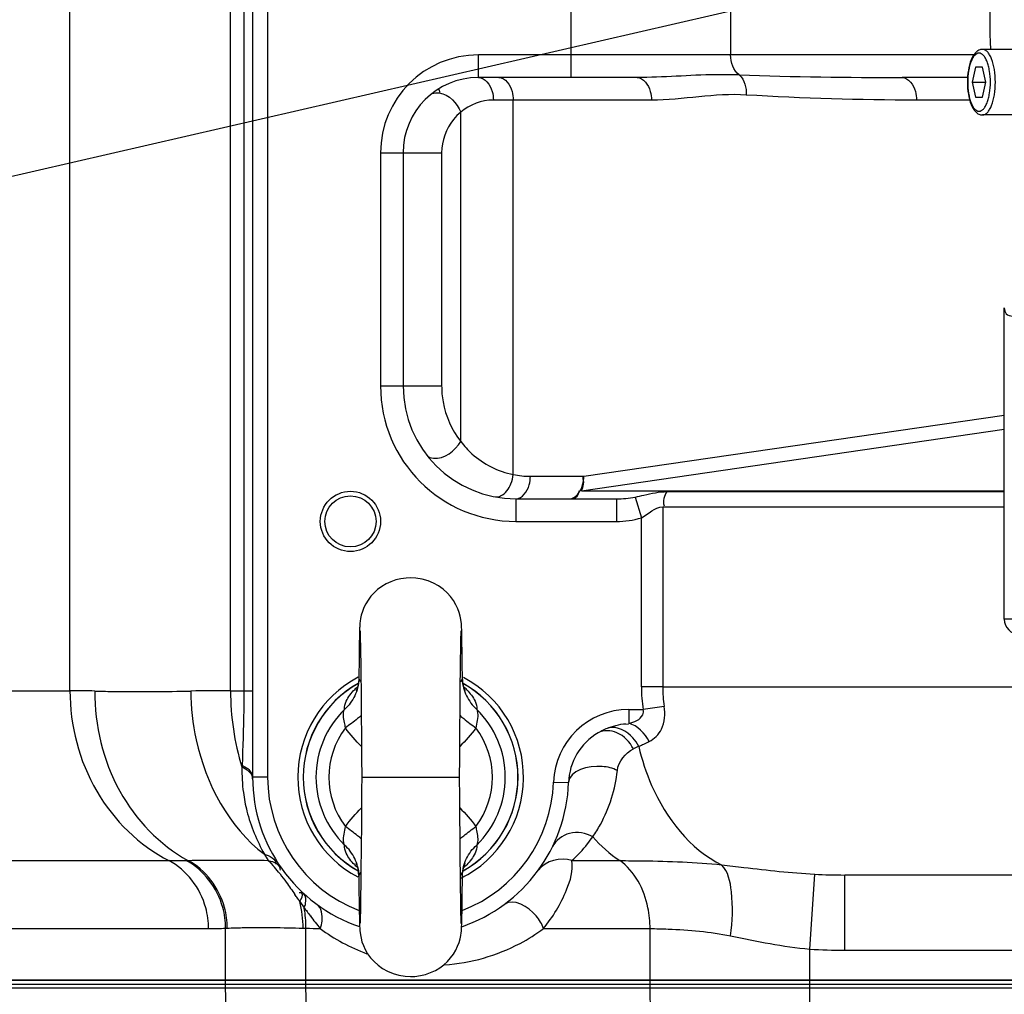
# Model space of a CAD drawing. Header units: millimetres. Extents: x 0 to 12486, y 0 to 8400.
# Tile 44 of 111: x 6289 to 6420, y 1844 to 1973. Entities that reach past the tile are written whole.
import ezdxf

# ---------------------------------------------------------------- set-up
doc = ezdxf.new("R2010")
doc.units = ezdxf.units.MM
doc.header["$LTSCALE"] = 653.4
doc.layers.get('0').update_dxf_attribs({"linetype": 'CONTINUOUS'})
for name, color, linetype in [('03__ASM_ALL_CURVES', 7, 'CONTINUOUS'), ('304102000091DXF_CONTINUOUS_LINE', 7, 'CONTINUOUS'), ('304102000127DXF_CONTINUOUS_LINE', 7, 'CONTINUOUS'), ('304103000034DXF_CONTINUOUS_LINE', 7, 'CONTINUOUS'), ('304104000311DXF_CONTINUOUS_LINE', 7, 'CONTINUOUS'), ('304105000340DXF_CONTINUOUS_LINE', 7, 'CONTINUOUS'), ('304106000060DXF_CONTINUOUS_LINE', 7, 'CONTINUOUS'), ('501023000062DXF_CONTINUOUS_LINE', 7, 'CONTINUOUS'), ('501038000001DXF_CONTINUOUS_LINE', 7, 'CONTINUOUS'), ('DRW0004_DXF_DIMENSION', 7, 'CONTINUOUS')]:
    doc.layers.add(name, color=color, linetype=linetype)
doc.styles.get("Standard").update_dxf_attribs({"font": 'txt', "width": 0.7})
doc.dimstyles.new('DIMSTYLE_1', dxfattribs={"dimtxt": 100, "dimasz": 60, "dimexe": 1.5, "dimexo": 0, "dimgap": 2.5, "dimtad": 0, "dimtih": 1, "dimtoh": 1, "dimdec": 1, "dimdsep": 46, "dimtxsty": 'Standard', "dimblk": '_FILLED', "dimblk1": '_FILLED', "dimblk2": '_FILLED', "dimcen": 0.09, "dimclrt": 5, "dimazin": 2, "dimtp": 0.5, "dimtm": 0.5, "dimtfac": 1, "dimtdec": 65535, "dimtofl": 0, "dimtmove": 0, "dimatfit": 3, "dimldrblk": '_FILLED', "dimfxl": 0, "dimtolj": 1, "dimarcsym": 0})

# ---------------------------------------------------------------- blocks, each defined once
blk = doc.blocks.new('*D1')
at = {"layer": 'DRW0004_DXF_DIMENSION', "color": 2, "linetype": 'Continuous'}
for start, end in [(285.87612, 360), (193, 267.29739)]:
    blk.add_arc((6436.31, 1986.42), 862.67, start, end, dxfattribs=at)
for points in [[(7303.89, 1926.21), (7298.98, 1986.42), (7289.9, 1926.7)], [(5618.03, 1736.22), (5595.75, 1792.36), (5604.51, 1732.6)]]:
    blk.add_solid(points, dxfattribs=at)
at = {"layer": 'DRW0004_DXF_DIMENSION', "color": 5, "linetype": 'Continuous', "insert": (6533.97, 1179.3), "char_height": 100, "width": 276.6667, "attachment_point": 2, "line_spacing_factor": 0.9}
blk.add_mtext('167\\fgdt;{\\fgdt;~}', dxfattribs=at)
blk = doc.blocks.new('_FILLED')
at = {"color": 0, "linetype": 'ByBlock'}
blk.add_solid([(0, 0), (-1, 0.1167), (-1, -0.1167)], dxfattribs=at)

msp = doc.modelspace()

# ---------------------------------------------------------------- linework, layer by layer
at = {"color": 2, "linetype": 'Continuous'}
msp.add_line((6436.31, 1986.422), (4631.407, 1569.727), dxfattribs=at)
for radius in [489.216, 316]:
    msp.add_circle((6436.31, 1986.422), radius, dxfattribs=at)
at = {"layer": '03__ASM_ALL_CURVES', "color": 4, "linetype": 'Continuous'}
msp.add_line((6436.31, 1986.422), (4631.407, 1569.727), dxfattribs=at)
for radius in [489.216, 316]:
    msp.add_circle((6436.31, 1986.422), radius, dxfattribs=at)
at = {"layer": '304102000091DXF_CONTINUOUS_LINE', "color": 7, "linetype": 'Continuous'}
msp.add_line((6262.31, 1844.922), (6467.31, 1844.922), dxfattribs=at)
at = {"layer": '304102000091DXF_CONTINUOUS_LINE', "color": 9, "linetype": 'Continuous'}
for p, q in [((6316.846, 1836.887), (6316.728, 1844.922)), ((6327.515, 1836.887), (6327.396, 1844.922)), ((6373.193, 1836.887), (6373.135, 1844.922)), ((6394.403, 1836.887), (6394.345, 1844.922))]:
    msp.add_line(p, q, dxfattribs=at)
at = {"layer": '304102000127DXF_CONTINUOUS_LINE', "color": 7, "linetype": 'Continuous'}
msp.add_line((6420.203, 1893.422), (6420.203, 1934.787), dxfattribs=at)
at = {"layer": '304102000127DXF_CONTINUOUS_LINE', "color": 9, "linetype": 'Continuous'}
msp.add_line((6428.896, 1893.422), (6420.203, 1893.422), dxfattribs=at)
at = {"layer": '304102000127DXF_CONTINUOUS_LINE', "color": 7, "linetype": 'Continuous'}
msp.add_arc((6422.203, 1893.422), 2, 180, 270, dxfattribs=at)
at = {"layer": '304102000127DXF_CONTINUOUS_LINE', "color": 9, "linetype": 'Continuous'}
msp.add_open_spline([(6420.203, 1934.787), (6420.203, 1934.515), (6420.377, 1933.887), (6421.462, 1933.587), (6422.824, 1933.818), (6423.879, 1934.143), (6424.487, 1934.36)], degree=3, knots=[0, 0, 0, 0, 0.1637382, 0.3394417, 0.6110583, 1, 1, 1, 1], dxfattribs=at)
at = {"layer": '304103000034DXF_CONTINUOUS_LINE', "color": 7, "linetype": 'Continuous'}
for p, q in [((6320.31, 2100.422), (6320.31, 1872.422)), ((6371.397, 1965.422), (6350.31, 1965.422)), ((6415.299, 1965.422), (6406.624, 1965.422)), ((6340.31, 1955.422), (6340.31, 1924.422)), ((6355.31, 1909.422), (6368.656, 1909.422)), ((6423.574, 1859.422), (6398.989, 1859.422)), ((6467.31, 1845.422), (6262.31, 1845.422))]:
    msp.add_line(p, q, dxfattribs=at)
at = {"layer": '304103000034DXF_CONTINUOUS_LINE', "color": 9, "linetype": 'Continuous'}
for p, q in [((6322.31, 2100.422), (6322.31, 1872.422)), ((6296.039, 1883.917), (6296.039, 2060.714)), ((6317.379, 1883.917), (6317.379, 2058.422)), ((6319.139, 2058.421), (6319.139, 1883.92)), ((6362.622, 1965.422), (6362.622, 1985.422)), ((6383.835, 1982.422), (6383.835, 1968.422)), ((6350.31, 1965.422), (6350.31, 1968.422)), ((6416.147, 1968.422), (6350.31, 1968.422)), ((6373.309, 1962.422), (6352.302, 1962.422)), ((6354.942, 1912.641), (6354.942, 1962.422)), ((6415.605, 1962.422), (6408.536, 1962.422)), ((6347.977, 1917.032), (6347.978, 1960.822)), ((6337.31, 1955.422), (6337.31, 1924.422)), ((6337.31, 1955.422), (6345.432, 1955.422)), ((6345.432, 1955.422), (6345.432, 1924.422)), ((6337.31, 1924.422), (6345.432, 1924.422)), ((6364.315, 1912.422), (6420.203, 1920.554)), ((6364.028, 1910.494), (6420.203, 1918.667)), ((6357.223, 1912.422), (6364.315, 1912.422)), ((6364.028, 1910.494), (6420.203, 1910.494)), ((6375.372, 1910.382), (6420.203, 1910.382)), ((6355.31, 1909.422), (6355.31, 1906.422)), ((6368.656, 1909.422), (6368.656, 1906.422)), ((6371.147, 1909.661), (6371.977, 1906.901)), ((6374.805, 1908.341), (6374.806, 1884.424)), ((6374.805, 1908.341), (6420.203, 1908.341)), ((6355.31, 1906.422), (6368.656, 1906.422)), ((6371.977, 1884.422), (6371.977, 1906.901)), ((6374.806, 1884.422), (6371.977, 1884.422)), ((6374.806, 1884.424), (6428.275, 1884.416)), ((6247.875, 1883.917), (6296.039, 1883.917)), ((6317.379, 1883.917), (6319.139, 1883.92)), ((6319.139, 1883.917), (6320.31, 1883.917)), ((6375.011, 1881.836), (6372.197, 1881.422)), ((6370.293, 1881.422), (6370.293, 1879.61)), ((6370.293, 1881.422), (6372.197, 1881.422)), ((6318.907, 1874.007), (6318.897, 1873.78)), ((6322.31, 1872.422), (6320.31, 1872.422)), ((6360.299, 1871.767), (6362.298, 1871.698)), ((6261.025, 1861.329), (6309.189, 1861.329)), ((6311.449, 1861.357), (6311.714, 1861.363)), ((6362.739, 1861.329), (6369.091, 1861.329)), ((6394.345, 1849.576), (6395.008, 1859.532)), ((6398.989, 1849.422), (6398.989, 1859.422)), ((6326.585, 1855.902), (6327.167, 1855.068)), ((6266.285, 1852.294), (6314.449, 1852.294)), ((6316.728, 1852.349), (6316.946, 1852.36)), ((6316.728, 1845.422), (6316.728, 1852.349)), ((6327.01, 1852.36), (6327.398, 1852.349)), ((6327.398, 1845.422), (6327.398, 1852.349)), ((6358.968, 1852.295), (6373.131, 1852.294)), ((6373.132, 1845.422), (6373.131, 1852.294)), ((6394.345, 1845.422), (6394.346, 1849.576)), ((6398.989, 1849.422), (6438.288, 1849.422))]:
    msp.add_line(p, q, dxfattribs=at)
at = {"layer": '304103000034DXF_CONTINUOUS_LINE', "color": 7, "linetype": 'Continuous'}
for radius in [4, 3.4]:
    msp.add_circle((6333.31, 1906.422), radius, dxfattribs=at)
for centre, radius, start, end in [((6436.31, 1986.422), 225, 72.65327, 219.29549), ((6350.31, 1955.422), 10, 90, 180), ((6355.31, 1924.422), 15, 180, 270), ((6341.31, 1872.422), 15, 117.65789, 242.12175), ((6341.31, 1872.422), 15, 296.44606, 62.12343), ((6370.293, 1871.422), 8, 120.50706, 178.02389), ((6341.31, 1872.422), 21, 180, 251.09242), ((6341.31, 1872.422), 21, 288.84786, 358.02407)]:
    msp.add_arc(centre, radius, start, end, dxfattribs=at)
at = {"layer": '304103000034DXF_CONTINUOUS_LINE', "color": 9, "linetype": 'Continuous'}
for centre, radius, start, end in [((6350.31, 1955.422), 13, 90, 180), ((6405.973, 2619.405), 653.984, 268.160604, 270.057072), ((6355.31, 1924.422), 18, 180, 270), ((6357.225, 1924.448), 12.026, 259.05795, 269.98787), ((6392.67, 1884.432), 20.693, 180.02683, 188.36296), ((6391.35, 1884.431), 16.545, 180.02658, 189.02682), ((6295.943, 1761.214), 122.703, 88.406, 89.95492), ((6317.21, 1608.435), 275.482, 89.96494, 91.06395), ((6370.293, 1871.422), 10, 90, 178.02389), ((6370.977, 1870.249), 9.358, 111.02523, 120.46797), ((6382.056, 1853.483), 25.286, 114.36903, 116.1291), ((6340.344, 1873.228), 21.454, 178.52392, 187.61846), ((6319.201, 1872.188), 1.111, 0.64496, 11.40866), ((6341.31, 1872.422), 19, 180, 248.91988), ((6341.31, 1872.422), 19, 291.12555, 358.02389), ((6347.946, 1877.035), 30.002, 209.66896, 211.47488), ((6309.156, 1953.892), 92.563, 270.02061, 271.41982), ((6304.746, 1844.53), 24.388, 38.04397, 40.81391), ((6398.987, 1931.226), 71.804, 266.82367, 270.00198), ((6143.143, 1728.778), 223.185, 34.8573, 35.01329), ((6131.708, 1720.811), 237.122, 34.73004, 34.85765), ((6313.543, 1852.545), 13.856, 359.1885, 10.49022), ((6398.644, 1907.437), 88.608, 216.2292, 216.64034), ((6390.047, 1901.039), 77.892, 216.63807, 217.17526), ((6375.572, 1889.999), 59.687, 217.12733, 219.15634), ((6314.449, 1899.534), 47.24, 270.00063, 272.76526), ((6331.52, 2006.838), 154.544, 268.47131, 269.17265), ((6344.198, 1872.527), 25.12, 233.59381, 249.72703), ((6398.987, 1919.272), 69.85, 266.18979, 270.00183)]:
    msp.add_arc(centre, radius, start, end, dxfattribs=at)
for points in [[(6384.981, 1965.759), (6384.201, 1966.33), (6383.835, 1967.455), (6383.835, 1968.422)], [(6384.98, 1965.758), (6385.703, 1965.156), (6385.951, 1964.036), (6385.916, 1963.095)], [(6385.916, 1963.095), (6381.716, 1963.361), (6377.517, 1962.422), (6373.309, 1962.422)], [(6408.536, 1962.422), (6400.993, 1962.422), (6393.444, 1962.618), (6385.916, 1963.095)], [(6352.302, 1962.422), (6350.765, 1962.422), (6349.149, 1961.817), (6347.978, 1960.822)], [(6354.634, 1911.422), (6354.791, 1911.811), (6354.894, 1912.224), (6354.942, 1912.641)], [(6364.028, 1910.494), (6364.275, 1911.034), (6364.43, 1911.736), (6364.172, 1912.272)], [(6353.272, 1909.807), (6353.913, 1910.1), (6354.37, 1910.77), (6354.634, 1911.422)], [(6375.372, 1910.382), (6375.023, 1909.85), (6374.735, 1909.092), (6374.996, 1908.512)], [(6368.656, 1909.422), (6369.49, 1909.422), (6370.329, 1909.497), (6371.147, 1909.661)], [(6371.977, 1906.901), (6372.913, 1907.393), (6373.747, 1908.344), (6374.805, 1908.341)], [(6368.656, 1906.422), (6369.774, 1906.422), (6370.906, 1906.578), (6371.977, 1906.901)], [(6317.379, 1883.917), (6317.379, 1880.5), (6317.875, 1877.04), (6318.897, 1873.78)], [(6367.62, 1878.984), (6368.456, 1879.305), (6369.377, 1879.604), (6370.262, 1879.468)], [(6372.999, 1877.151), (6372.455, 1878.241), (6371.458, 1879.253), (6370.293, 1879.61)], [(6371.623, 1876.516), (6372.082, 1876.729), (6372.56, 1876.911), (6372.985, 1877.185)], [(6368.782, 1873.313), (6368.902, 1874.5), (6369.85, 1875.657), (6370.92, 1876.185)], [(6318.897, 1873.78), (6319.495, 1873.519), (6320.162, 1873.047), (6320.29, 1872.408)], [(6365.53, 1864.503), (6366.574, 1863.304), (6367.771, 1862.215), (6369.091, 1861.329)], [(6321.877, 1862.185), (6322.532, 1862.028), (6323.436, 1861.543), (6323.41, 1860.87)], [(6322.358, 1861.371), (6322.656, 1861.086), (6322.933, 1860.781), (6323.203, 1860.47)], [(6322.358, 1861.371), (6322.868, 1861.254), (6323.461, 1861.105), (6323.767, 1860.681)], [(6362.739, 1861.329), (6361.293, 1861.861), (6359.199, 1861.314), (6358.292, 1860.068)], [(6323.952, 1859.559), (6324.238, 1859.195), (6324.515, 1858.823), (6324.787, 1858.449)], [(6324.787, 1858.449), (6325.176, 1857.915), (6325.557, 1857.375), (6325.936, 1856.834)], [(6326.585, 1855.902), (6326.744, 1856.25), (6327.114, 1856.756), (6326.838, 1857.023)], [(6327.01, 1852.36), (6327.023, 1853.549), (6326.884, 1854.751), (6326.585, 1855.902)], [(6383.835, 1851.331), (6387.316, 1850.623), (6390.808, 1849.891), (6394.346, 1849.576)]]:
    msp.add_open_spline(points, degree=3, dxfattribs=at)
for points, knots in [([(6350.31, 1965.422), (6351.181, 1965.422), (6352.194, 1964.018), (6352.302, 1962.808), (6352.302, 1962.422)], [0, 0, 0, 0, 0.6927211, 1, 1, 1, 1]), ([(6353.03, 1965.422), (6353.883, 1965.422), (6354.842, 1963.994), (6354.942, 1962.808), (6354.942, 1962.422)], [0, 0, 0, 0, 0.6886446, 1, 1, 1, 1]), ([(6384.981, 1965.759), (6383.929, 1965.792), (6379.397, 1965.839), (6374.874, 1965.422), (6371.397, 1965.422)], [0, 0, 0, 0, 0.232331, 1, 1, 1, 1]), ([(6371.397, 1965.422), (6372.25, 1965.422), (6373.209, 1963.994), (6373.309, 1962.808), (6373.309, 1962.422)], [0, 0, 0, 0, 0.6886446, 1, 1, 1, 1]), ([(6406.624, 1965.422), (6407.477, 1965.422), (6408.436, 1963.994), (6408.536, 1962.808), (6408.536, 1962.422)], [0, 0, 0, 0, 0.6886446, 1, 1, 1, 1]), ([(6343.947, 1963.136), (6343.981, 1963.164), (6344.054, 1963.217), (6344.133, 1963.261), (6344.173, 1963.281)], [0, 0, 0, 0, 0.4969056, 1, 1, 1, 1]), ([(6344.173, 1963.281), (6344.46, 1963.42), (6346.159, 1963.48), (6347.49, 1962.003), (6347.977, 1960.822)], [0, 0, 0, 0, 0.19926, 1, 1, 1, 1]), ([(6347.978, 1960.822), (6347.621, 1960.528), (6346.184, 1959.095), (6345.431, 1956.985), (6345.432, 1955.422)], [0, 0, 0, 0, 0.2281204, 1, 1, 1, 1]), ([(6345.432, 1924.422), (6345.432, 1923.72), (6345.658, 1921.089), (6346.787, 1918.554), (6347.977, 1917.032)], [0, 0, 0, 0, 0.2663339, 1, 1, 1, 1]), ([(6343.492, 1915.184), (6343.68, 1914.944), (6345.53, 1914.388), (6347.21, 1915.832), (6347.977, 1917.032)], [0, 0, 0, 0, 0.176464, 1, 1, 1, 1]), ([(6347.977, 1917.032), (6348.42, 1916.448), (6350.296, 1914.387), (6352.935, 1913.041), (6354.942, 1912.64)], [0, 0, 0, 0, 0.2634045, 1, 1, 1, 1]), ([(6355.31, 1909.422), (6356.163, 1909.422), (6357.123, 1910.849), (6357.223, 1912.036), (6357.223, 1912.422)], [0, 0, 0, 0, 0.6886446, 1, 1, 1, 1]), ([(6362.403, 1909.422), (6363.256, 1909.422), (6364.215, 1910.849), (6364.315, 1912.036), (6364.315, 1912.422)], [0, 0, 0, 0, 0.6886449, 1, 1, 1, 1]), ([(6371.147, 1909.661), (6371.535, 1909.739), (6372.927, 1910.051), (6374.339, 1910.384), (6375.372, 1910.382)], [0, 0, 0, 0, 0.2772507, 1, 1, 1, 1]), ([(6352.645, 1909.674), (6352.749, 1909.671), (6352.966, 1909.691), (6353.172, 1909.761), (6353.272, 1909.807)], [0, 0, 0, 0, 0.4859181, 1, 1, 1, 1]), ([(6296.039, 1883.917), (6296.039, 1879.307), (6298.383, 1870.083), (6305.247, 1863.36), (6309.189, 1861.329)], [0, 0, 0, 0, 0.509691, 1, 1, 1, 1]), ([(6299.356, 1883.869), (6299.321, 1879.307), (6301.421, 1870.248), (6307.932, 1863.431), (6311.714, 1861.363)], [0, 0, 0, 0, 0.5141323, 1, 1, 1, 1]), ([(6299.356, 1883.869), (6300.281, 1883.844), (6304.527, 1883.762), (6308.774, 1883.806), (6312.095, 1883.869)], [0, 0, 0, 0, 0.2178551, 1, 1, 1, 1]), ([(6312.095, 1883.869), (6312.119, 1881.694), (6312.961, 1873.689), (6317.155, 1865.719), (6321.877, 1862.185)], [0, 0, 0, 0, 0.2695095, 1, 1, 1, 1]), ([(6319.139, 1883.92), (6319.139, 1883.045), (6319.119, 1879.74), (6319.026, 1876.435), (6318.907, 1874.007)], [0, 0, 0, 0, 0.2648058, 1, 1, 1, 1]), ([(6372.999, 1877.151), (6373.696, 1877.497), (6375.066, 1878.886), (6375.17, 1880.831), (6375.011, 1881.836)], [0, 0, 0, 0, 0.4333808, 1, 1, 1, 1]), ([(6370.293, 1879.61), (6371, 1879.748), (6372.122, 1880.123), (6372.293, 1881.205), (6372.197, 1881.422)], [0, 0, 0, 0, 0.7523341, 1, 1, 1, 1]), ([(6371.623, 1876.516), (6371.414, 1876.929), (6370.54, 1878.272), (6368.754, 1879.23), (6367.62, 1878.984)], [0, 0, 0, 0, 0.2847196, 1, 1, 1, 1]), ([(6370.92, 1876.185), (6370.436, 1877.088), (6369.12, 1878.582), (6366.946, 1878.735), (6366.232, 1878.315)], [0, 0, 0, 0, 0.5528647, 1, 1, 1, 1]), ([(6371.623, 1876.516), (6372.04, 1874.745), (6374.009, 1868.584), (6378.421, 1862.838), (6382.635, 1860.785)], [0, 0, 0, 0, 0.2796377, 1, 1, 1, 1]), ([(6318.907, 1874.007), (6319.113, 1873.916), (6319.743, 1873.591), (6320.31, 1872.921), (6320.31, 1872.422)], [0, 0, 0, 0, 0.310987, 1, 1, 1, 1]), ([(6368.782, 1873.313), (6368.153, 1873.616), (6366.038, 1874.222), (6362.354, 1873.347), (6362.298, 1871.698)], [0, 0, 0, 0, 0.29737, 1, 1, 1, 1]), ([(6365.53, 1864.503), (6365.886, 1865.03), (6367.516, 1867.718), (6368.531, 1870.817), (6368.782, 1873.313)], [0, 0, 0, 0, 0.2023592, 1, 1, 1, 1]), ([(6319.079, 1870.383), (6319.19, 1869.556), (6319.74, 1866.705), (6320.869, 1863.986), (6321.877, 1862.185)], [0, 0, 0, 0, 0.2878101, 1, 1, 1, 1]), ([(6365.53, 1864.503), (6364.618, 1865.01), (6362.423, 1865.41), (6360.582, 1864.025), (6360.158, 1863.16)], [0, 0, 0, 0, 0.5200113, 1, 1, 1, 1]), ([(6362.739, 1861.329), (6363.489, 1862.022), (6364.455, 1863.059), (6365.305, 1864.186), (6365.53, 1864.503)], [0, 0, 0, 0, 0.7243642, 1, 1, 1, 1]), ([(6314.449, 1852.294), (6314.449, 1853.229), (6314.019, 1856.799), (6311.543, 1860.116), (6309.189, 1861.329)], [0, 0, 0, 0, 0.2609455, 1, 1, 1, 1]), ([(6316.728, 1852.349), (6316.721, 1853.28), (6316.265, 1856.84), (6313.795, 1860.136), (6311.449, 1861.357)], [0, 0, 0, 0, 0.2603259, 1, 1, 1, 1]), ([(6311.714, 1861.363), (6312.441, 1861.377), (6315.989, 1861.419), (6319.537, 1861.4), (6322.358, 1861.371)], [0, 0, 0, 0, 0.2048761, 1, 1, 1, 1]), ([(6316.946, 1852.36), (6316.94, 1853.29), (6316.493, 1856.839), (6314.047, 1860.137), (6311.714, 1861.363)], [0, 0, 0, 0, 0.2607046, 1, 1, 1, 1]), ([(6323.767, 1860.681), (6323.827, 1860.598), (6323.927, 1860.402), (6323.961, 1860.184), (6323.964, 1860.069)], [0, 0, 0, 0, 0.4698611, 1, 1, 1, 1]), ([(6358.967, 1852.295), (6360.229, 1853.843), (6361.928, 1856.67), (6362.947, 1860.029), (6362.739, 1861.329)], [0, 0, 0, 0, 0.6027621, 1, 1, 1, 1]), ([(6369.091, 1861.329), (6370.125, 1861.329), (6374.643, 1861.288), (6379.169, 1861.147), (6382.635, 1860.785)], [0, 0, 0, 0, 0.2287539, 1, 1, 1, 1]), ([(6373.132, 1852.294), (6373.132, 1853.226), (6372.82, 1856.551), (6371.111, 1859.974), (6369.091, 1861.329)], [0, 0, 0, 0, 0.2769052, 1, 1, 1, 1]), ([(6382.635, 1860.785), (6383.623, 1860.667), (6387.738, 1860.167), (6391.863, 1859.707), (6395.008, 1859.532)], [0, 0, 0, 0, 0.2401175, 1, 1, 1, 1]), ([(6383.835, 1851.331), (6384.095, 1853.271), (6384.196, 1856.409), (6383.536, 1859.89), (6382.635, 1860.785)], [0, 0, 0, 0, 0.6063494, 1, 1, 1, 1]), ([(6326.838, 1857.023), (6326.805, 1857.056), (6326.674, 1857.091), (6326.555, 1857.057), (6326.483, 1857.034)], [0, 0, 0, 0, 0.3829232, 1, 1, 1, 1]), ([(6327.168, 1855.068), (6327.245, 1855.263), (6327.445, 1855.843), (6327.447, 1856.643), (6327.132, 1856.931)], [0, 0, 0, 0, 0.3294239, 1, 1, 1, 1]), ([(6329.289, 1852.31), (6329.407, 1852.631), (6329.713, 1853.682), (6329.462, 1855.066), (6328.836, 1855.528)], [0, 0, 0, 0, 0.3053867, 1, 1, 1, 1]), ([(6358.967, 1852.294), (6358.74, 1852.908), (6357.796, 1854.718), (6354.971, 1856.402), (6353.766, 1855.514)], [0, 0, 0, 0, 0.304233, 1, 1, 1, 1]), ([(6316.946, 1852.36), (6317.612, 1852.392), (6320.966, 1852.488), (6324.322, 1852.433), (6327.01, 1852.36)], [0, 0, 0, 0, 0.1986263, 1, 1, 1, 1]), ([(6345.836, 1847.479), (6349.298, 1847.715), (6353.997, 1849.055), (6357.978, 1851.566), (6358.968, 1852.295)], [0, 0, 0, 0, 0.7384955, 1, 1, 1, 1]), ([(6373.131, 1852.294), (6373.93, 1852.294), (6377.512, 1852.208), (6381.104, 1851.886), (6383.835, 1851.331)], [0, 0, 0, 0, 0.2226499, 1, 1, 1, 1])]:
    msp.add_open_spline(points, degree=3, knots=knots, dxfattribs=at)
at = {"layer": '304103000034DXF_CONTINUOUS_LINE', "color": 7, "linetype": 'Continuous'}
msp.add_open_spline([(6362.403, 1909.422), (6362.687, 1909.422), (6363.392, 1909.472), (6363.697, 1910.183), (6363.73, 1910.534)], degree=3, knots=[0, 0, 0, 0, 0.4457122, 1, 1, 1, 1], dxfattribs=at)
at = {"layer": '304104000311DXF_CONTINUOUS_LINE', "color": 7, "linetype": 'Continuous'}
msp.add_arc((6436.31, 1986.422), 94, 193.81997, 194.13848, dxfattribs=at)
at = {"layer": '304105000340DXF_CONTINUOUS_LINE', "color": 7, "linetype": 'Continuous'}
msp.add_line((6418.279, 2041.043), (6418.279, 1971.8), dxfattribs=at)
msp.add_arc((6456.195, 1971.793), 37.916, 179.98862, 183.98322, dxfattribs=at)
at = {"layer": '304106000060DXF_CONTINUOUS_LINE', "color": 7, "linetype": 'Continuous'}
for p, q in [((6262.31, 1845.422), (6458.266, 1845.422)), ((6262.31, 1844.422), (6467.31, 1844.422))]:
    msp.add_line(p, q, dxfattribs=at)
at = {"layer": '304106000060DXF_CONTINUOUS_LINE', "color": 9, "linetype": 'Continuous'}
for p, q in [((6316.727, 1844.422), (6316.727, 1845.422)), ((6327.397, 1844.422), (6327.397, 1845.422)), ((6373.134, 1844.422), (6373.134, 1845.422)), ((6394.347, 1844.422), (6394.347, 1845.422))]:
    msp.add_line(p, q, dxfattribs=at)
at = {"layer": '501023000062DXF_CONTINUOUS_LINE', "color": 7, "linetype": 'Continuous'}
for p, q in [((6421.45, 1969.162), (6417.308, 1969.162)), ((6416.396, 1966.802), (6415.945, 1964.802)), ((6417.299, 1966.802), (6416.396, 1966.802)), ((6417.75, 1964.802), (6417.299, 1966.802)), ((6415.945, 1964.802), (6417.75, 1964.802)), ((6415.945, 1964.802), (6416.396, 1962.802)), ((6417.299, 1962.802), (6417.75, 1964.802)), ((6416.396, 1962.802), (6417.299, 1962.802)), ((6421.45, 1960.442), (6417.308, 1960.442))]:
    msp.add_line(p, q, dxfattribs=at)
for points, knots in [([(6417.308, 1969.162), (6417.14, 1969.162), (6416.8, 1969.079), (6416.379, 1968.76), (6416.045, 1968.312), (6415.671, 1967.536), (6415.376, 1966.349), (6415.299, 1965.338), (6415.299, 1964.802)], [0, 0, 0, 0, 0.0966555, 0.1946223, 0.2994744, 0.4164861, 0.6902487, 1, 1, 1, 1]), ([(6415.299, 1964.802), (6415.299, 1964.265), (6415.376, 1963.254), (6415.671, 1962.067), (6416.045, 1961.291), (6416.379, 1960.844), (6416.8, 1960.524), (6417.14, 1960.442), (6417.308, 1960.442)], [0, 0, 0, 0, 0.3097539, 0.5835171, 0.7005282, 0.8053792, 0.9033426, 1, 1, 1, 1])]:
    msp.add_open_spline(points, degree=3, knots=knots, dxfattribs=at)
at = {"layer": '501023000062DXF_CONTINUOUS_LINE', "color": 9, "linetype": 'Continuous'}
for points, knots in [([(6418.356, 1964.802), (6418.356, 1965.295), (6418.303, 1966.019), (6418.118, 1966.927), (6417.935, 1967.509), (6417.713, 1967.992), (6417.457, 1968.358), (6417.17, 1968.6), (6416.847, 1968.69), (6416.524, 1968.6), (6416.237, 1968.358), (6415.982, 1967.992), (6415.759, 1967.509), (6415.577, 1966.927), (6415.391, 1966.019), (6415.339, 1965.295), (6415.339, 1964.802)], [0, 0, 0, 0, 0.1678449, 0.245076, 0.3146672, 0.3749124, 0.424993, 0.4655992, 0.4999998, 0.5344005, 0.5750067, 0.6250875, 0.6853329, 0.7549241, 0.8321553, 1, 1, 1, 1]), ([(6419.011, 1964.802), (6419.011, 1965.359), (6418.934, 1966.405), (6418.644, 1967.626), (6418.286, 1968.405), (6417.997, 1968.819), (6417.673, 1969.092), (6417.422, 1969.162), (6417.308, 1969.162)], [0, 0, 0, 0, 0.3358239, 0.629187, 0.7497254, 0.8499265, 0.9311713, 1, 1, 1, 1]), ([(6415.339, 1964.802), (6415.339, 1964.308), (6415.391, 1963.585), (6415.577, 1962.677), (6415.759, 1962.094), (6415.982, 1961.612), (6416.237, 1961.245), (6416.524, 1961.004), (6416.847, 1960.913), (6417.17, 1961.004), (6417.457, 1961.245), (6417.713, 1961.612), (6417.935, 1962.094), (6418.118, 1962.677), (6418.303, 1963.585), (6418.356, 1964.308), (6418.356, 1964.802)], [0, 0, 0, 0, 0.1678449, 0.245076, 0.3146672, 0.3749124, 0.424993, 0.4655992, 0.4999998, 0.5344005, 0.5750067, 0.6250875, 0.6853329, 0.7549241, 0.8321553, 1, 1, 1, 1]), ([(6417.308, 1960.442), (6417.422, 1960.442), (6417.673, 1960.512), (6417.997, 1960.784), (6418.286, 1961.198), (6418.644, 1961.977), (6418.934, 1963.198), (6419.011, 1964.244), (6419.011, 1964.802)], [0, 0, 0, 0, 0.0688287, 0.1500736, 0.2502751, 0.3708139, 0.6641769, 1, 1, 1, 1])]:
    msp.add_open_spline(points, degree=3, knots=knots, dxfattribs=at)
at = {"layer": '501038000001DXF_CONTINUOUS_LINE', "color": 7, "linetype": 'Continuous'}
for p, q in [((6348.107, 1891.63), (6348.094, 1892.086)), ((6334.502, 1891.152), (6334.483, 1890.147)), ((6334.514, 1891.666), (6334.502, 1891.152)), ((6334.597, 1891.783), (6334.604, 1891.59)), ((6334.604, 1891.59), (6334.612, 1891.309)), ((6334.612, 1891.309), (6334.625, 1890.725)), ((6334.625, 1890.725), (6334.64, 1889.93)), ((6347.986, 1890.254), (6348.001, 1890.995)), ((6348.001, 1890.995), (6348.01, 1891.371)), ((6348.12, 1891.065), (6348.107, 1891.63)), ((6348.134, 1890.374), (6348.12, 1891.065)), ((6334.483, 1890.147), (6334.456, 1888.299)), ((6334.64, 1889.93), (6334.656, 1888.904)), ((6347.971, 1889.302), (6347.986, 1890.254)), ((6348.154, 1889.082), (6348.134, 1890.374)), ((6334.456, 1888.299), (6334.424, 1885.557)), ((6334.656, 1888.904), (6334.672, 1887.637)), ((6347.938, 1886.757), (6347.954, 1888.136)), ((6347.954, 1888.136), (6347.971, 1889.302)), ((6348.175, 1887.472), (6348.154, 1889.082)), ((6334.672, 1887.637), (6334.69, 1886.127)), ((6348.196, 1885.557), (6348.175, 1887.472)), ((6334.424, 1885.557), (6334.421, 1885.427)), ((6334.69, 1886.127), (6334.715, 1883.731)), ((6347.914, 1884.585), (6347.938, 1886.757)), ((6348.2, 1885.427), (6348.196, 1885.557)), ((6347.89, 1882.031), (6347.914, 1884.585)), ((6334.715, 1883.731), (6334.741, 1880.906)), ((6347.858, 1878.319), (6347.89, 1882.031)), ((6334.741, 1880.906), (6334.768, 1877.689)), ((6347.844, 1876.683), (6347.858, 1878.319)), ((6347.831, 1874.971), (6347.844, 1876.683)), ((6334.789, 1875.055), (6334.81, 1872.422)), ((6347.81, 1872.422), (6347.831, 1874.971)), ((6347.831, 1869.775), (6347.81, 1872.422)), ((6334.79, 1869.872), (6334.776, 1868.159)), ((6334.776, 1868.159), (6334.763, 1866.522)), ((6334.763, 1866.522), (6334.73, 1862.809)), ((6347.874, 1864.672), (6347.853, 1867.13)), ((6347.9, 1861.736), (6347.874, 1864.672)), ((6334.73, 1862.809), (6334.706, 1860.254)), ((6347.925, 1859.226), (6347.9, 1861.736)), ((6334.421, 1859.417), (6334.424, 1859.287)), ((6334.706, 1860.254), (6334.683, 1858.082)), ((6348.196, 1859.287), (6348.2, 1859.417)), ((6334.424, 1859.287), (6334.446, 1857.377)), ((6334.683, 1858.082), (6334.666, 1856.703)), ((6347.943, 1857.634), (6347.925, 1859.226)), ((6348.165, 1856.583), (6348.196, 1859.287)), ((6334.446, 1857.377), (6334.467, 1855.766)), ((6334.666, 1856.703), (6334.65, 1855.537)), ((6347.96, 1856.289), (6347.943, 1857.634)), ((6334.467, 1855.766), (6334.487, 1854.474)), ((6334.65, 1855.537), (6334.634, 1854.585)), ((6347.976, 1855.187), (6347.96, 1856.289)), ((6348.138, 1854.73), (6348.165, 1856.583)), ((6334.487, 1854.474), (6334.5, 1853.783)), ((6334.634, 1854.585), (6334.619, 1853.845)), ((6347.991, 1854.323), (6347.976, 1855.187)), ((6348.005, 1853.678), (6347.991, 1854.323)), ((6348.119, 1853.72), (6348.138, 1854.73)), ((6334.5, 1853.783), (6334.513, 1853.217)), ((6334.513, 1853.217), (6334.527, 1852.761)), ((6334.619, 1853.845), (6334.61, 1853.47)), ((6348.014, 1853.36), (6348.005, 1853.678)), ((6348.021, 1853.129), (6348.014, 1853.36)), ((6348.107, 1853.203), (6348.119, 1853.72))]:
    msp.add_line(p, q, dxfattribs=at)
at = {"layer": '501038000001DXF_CONTINUOUS_LINE', "color": 9, "linetype": 'Continuous'}
msp.add_line((6334.81, 1872.422), (6347.81, 1872.422), dxfattribs=at)
at = {"layer": '501038000001DXF_CONTINUOUS_LINE', "color": 7, "linetype": 'Continuous'}
for points in [[(6341.31, 1898.922), (6340.732, 1898.898), (6340.018, 1898.801), (6339.327, 1898.635), (6338.666, 1898.402), (6338.042, 1898.109), (6337.462, 1897.762), (6336.929, 1897.366), (6336.447, 1896.93), (6336.022, 1896.462), (6335.655, 1895.97), (6335.346, 1895.466), (6335.093, 1894.956), (6334.895, 1894.448), (6334.749, 1893.956), (6334.653, 1893.511), (6334.6, 1893.162), (6334.573, 1892.917), (6334.558, 1892.73), (6334.548, 1892.57), (6334.54, 1892.415), (6334.533, 1892.253), (6334.527, 1892.077), (6334.514, 1891.666)], [(6348.094, 1892.086), (6348.087, 1892.282), (6348.078, 1892.463), (6348.069, 1892.639), (6348.055, 1892.831), (6348.032, 1893.071), (6347.987, 1893.396), (6347.904, 1893.822), (6347.773, 1894.304), (6347.587, 1894.817), (6347.336, 1895.353), (6347.015, 1895.896), (6346.625, 1896.43), (6346.164, 1896.94), (6345.631, 1897.415), (6345.03, 1897.846), (6344.362, 1898.22), (6343.632, 1898.525), (6342.847, 1898.751), (6342.014, 1898.886), (6341.31, 1898.922)], [(6334.593, 1891.873), (6334.593, 1891.871), (6334.594, 1891.842), (6334.597, 1891.783)], [(6348.01, 1891.371), (6348.019, 1891.652), (6348.022, 1891.753), (6348.026, 1891.827), (6348.027, 1891.867), (6348.028, 1891.872)], [(6334.421, 1885.426), (6334.363, 1884.842), (6334.243, 1884.326), (6334.12, 1883.989), (6334.061, 1883.867)], [(6348.565, 1883.856), (6348.571, 1883.847), (6348.501, 1883.988), (6348.378, 1884.324), (6348.259, 1884.839), (6348.2, 1885.426)], [(6334.768, 1877.689), (6334.782, 1875.952), (6334.789, 1875.055)], [(6334.81, 1872.422), (6334.797, 1870.755), (6334.79, 1869.872)], [(6347.853, 1867.13), (6347.839, 1868.875), (6347.831, 1869.775)], [(6334.056, 1860.987), (6334.05, 1860.997), (6334.119, 1860.856), (6334.242, 1860.521), (6334.362, 1860.006), (6334.421, 1859.418)], [(6348.2, 1859.418), (6348.258, 1860.001), (6348.377, 1860.517), (6348.501, 1860.854), (6348.56, 1860.977)], [(6334.527, 1852.761), (6334.534, 1852.565), (6334.542, 1852.384), (6334.552, 1852.207), (6334.565, 1852.016), (6334.588, 1851.778), (6334.632, 1851.454), (6334.715, 1851.03), (6334.845, 1850.549), (6335.03, 1850.036), (6335.28, 1849.5), (6335.599, 1848.957), (6335.989, 1848.423), (6336.449, 1847.912), (6336.981, 1847.435), (6337.581, 1847.004), (6338.248, 1846.629), (6338.977, 1846.323), (6339.762, 1846.096), (6340.593, 1845.959), (6341.31, 1845.922)], [(6334.61, 1853.47), (6334.602, 1853.19), (6334.598, 1853.089), (6334.595, 1853.016), (6334.594, 1852.998)], [(6341.31, 1845.922), (6341.883, 1845.946), (6342.605, 1846.043), (6343.304, 1846.212), (6343.971, 1846.448), (6344.599, 1846.746), (6345.183, 1847.099), (6345.719, 1847.5), (6346.201, 1847.942), (6346.627, 1848.417), (6346.993, 1848.914), (6347.301, 1849.425), (6347.55, 1849.941), (6347.745, 1850.453), (6347.886, 1850.948), (6347.977, 1851.386), (6348.026, 1851.72), (6348.05, 1851.954), (6348.064, 1852.135), (6348.074, 1852.292), (6348.082, 1852.447), (6348.088, 1852.61), (6348.095, 1852.787), (6348.107, 1853.203)], [(6348.028, 1852.972), (6348.028, 1852.971), (6348.027, 1852.994), (6348.024, 1853.048), (6348.021, 1853.129)]]:
    msp.add_lwpolyline(points, dxfattribs=at)
for start, end in [(119.19438, 240.80447), (299.19395, 60.8049)]:
    msp.add_arc((6341.31, 1872.422), 14.28, start, end, dxfattribs=at)
at = {"layer": '501038000001DXF_CONTINUOUS_LINE', "color": 9, "linetype": 'Continuous'}
for centre, radius, start, end in [((6341.31, 1872.422), 14.261, 119.15643, 240.82066), ((6339.646, 1878.42), 8.08, 131.7995, 135.80234), ((6341.31, 1872.422), 14.261, 299.17775, 60.8367), ((6342.977, 1878.423), 8.075, 44.12367, 48.20358), ((6341.31, 1872.422), 12.584, 134.24519, 225.75481), ((6341.31, 1872.422), 12.584, 314.24518, 45.75482), ((6341.31, 1872.422), 10.865, 142.9415, 217.0585), ((6341.31, 1872.422), 10.865, 322.9415, 37.0585), ((6339.642, 1866.419), 8.073, 224.12441, 228.20464), ((6342.973, 1866.425), 8.081, 311.80047, 315.80206)]:
    msp.add_arc(centre, radius, start, end, dxfattribs=at)
for points, knots in [([(6334.453, 1885.508), (6334.445, 1885.521), (6334.442, 1885.525), (6334.424, 1885.561), (6334.424, 1885.557)], [0, 0, 0, 0, 0.7909786, 1, 1, 1, 1]), ([(6334.7, 1885.076), (6334.67, 1885.127), (6334.586, 1885.27), (6334.504, 1885.414), (6334.453, 1885.508)], [0, 0, 0, 0, 0.3559621, 1, 1, 1, 1]), ([(6348.196, 1885.557), (6348.196, 1885.581), (6348.157, 1885.478), (6348.14, 1885.458), (6348.13, 1885.439)], [0, 0, 0, 0, 0.5358184, 1, 1, 1, 1]), ([(6334.421, 1885.426), (6334.393, 1884.68), (6334.024, 1883.175), (6333.092, 1881.941), (6332.53, 1881.436)], [0, 0, 0, 0, 0.4972381, 1, 1, 1, 1]), ([(6348.13, 1885.439), (6348.118, 1885.417), (6348.049, 1885.296), (6347.979, 1885.175), (6347.921, 1885.077)], [0, 0, 0, 0, 0.1820294, 1, 1, 1, 1]), ([(6348.2, 1885.426), (6348.228, 1884.68), (6348.596, 1883.175), (6349.529, 1881.941), (6350.09, 1881.436)], [0, 0, 0, 0, 0.4972372, 1, 1, 1, 1]), ([(6332.53, 1881.436), (6332.474, 1881.802), (6332.799, 1882.817), (6333.417, 1883.602), (6333.854, 1884.053)], [0, 0, 0, 0, 0.3711412, 1, 1, 1, 1]), ([(6348.774, 1884.045), (6349.209, 1883.596), (6349.824, 1882.813), (6350.146, 1881.801), (6350.09, 1881.436)], [0, 0, 0, 0, 0.628694, 1, 1, 1, 1]), ([(6332.64, 1878.969), (6332.622, 1879.22), (6332.456, 1880.013), (6332.274, 1880.922), (6332.53, 1881.436)], [0, 0, 0, 0, 0.3043399, 1, 1, 1, 1]), ([(6334.744, 1880.601), (6334.583, 1880.468), (6333.894, 1879.908), (6333.187, 1879.37), (6332.64, 1878.969)], [0, 0, 0, 0, 0.2365134, 1, 1, 1, 1]), ([(6347.876, 1880.601), (6348.038, 1880.468), (6348.727, 1879.908), (6349.434, 1879.37), (6349.98, 1878.969)], [0, 0, 0, 0, 0.2365132, 1, 1, 1, 1]), ([(6350.09, 1881.436), (6350.16, 1881.296), (6350.361, 1880.465), (6350.029, 1879.644), (6349.98, 1878.969)], [0, 0, 0, 0, 0.1881648, 1, 1, 1, 1]), ([(6332.53, 1863.407), (6332.46, 1863.548), (6332.26, 1864.379), (6332.592, 1865.2), (6332.64, 1865.875)], [0, 0, 0, 0, 0.1881652, 1, 1, 1, 1]), ([(6334.744, 1864.242), (6334.583, 1864.376), (6333.894, 1864.936), (6333.187, 1865.474), (6332.64, 1865.875)], [0, 0, 0, 0, 0.2365132, 1, 1, 1, 1]), ([(6347.876, 1864.242), (6348.038, 1864.376), (6348.727, 1864.936), (6349.434, 1865.474), (6349.98, 1865.875)], [0, 0, 0, 0, 0.2365134, 1, 1, 1, 1]), ([(6349.98, 1865.875), (6349.999, 1865.624), (6350.164, 1864.831), (6350.347, 1863.921), (6350.09, 1863.407)], [0, 0, 0, 0, 0.3043402, 1, 1, 1, 1]), ([(6333.847, 1860.798), (6333.412, 1861.247), (6332.797, 1862.031), (6332.475, 1863.043), (6332.53, 1863.407)], [0, 0, 0, 0, 0.628693, 1, 1, 1, 1]), ([(6334.421, 1859.418), (6334.393, 1860.164), (6334.024, 1861.669), (6333.092, 1862.903), (6332.53, 1863.407)], [0, 0, 0, 0, 0.4972372, 1, 1, 1, 1]), ([(6348.2, 1859.418), (6348.228, 1860.164), (6348.596, 1861.669), (6349.529, 1862.903), (6350.09, 1863.407)], [0, 0, 0, 0, 0.4972381, 1, 1, 1, 1]), ([(6350.09, 1863.407), (6350.146, 1863.041), (6349.822, 1862.027), (6349.204, 1861.241), (6348.767, 1860.791)], [0, 0, 0, 0, 0.3711371, 1, 1, 1, 1]), ([(6334.424, 1859.287), (6334.424, 1859.263), (6334.464, 1859.366), (6334.48, 1859.386), (6334.491, 1859.404)], [0, 0, 0, 0, 0.5358204, 1, 1, 1, 1]), ([(6334.491, 1859.404), (6334.503, 1859.427), (6334.571, 1859.548), (6334.642, 1859.669), (6334.7, 1859.767)], [0, 0, 0, 0, 0.1820501, 1, 1, 1, 1]), ([(6347.92, 1859.768), (6347.95, 1859.717), (6348.035, 1859.574), (6348.117, 1859.429), (6348.168, 1859.335)], [0, 0, 0, 0, 0.355978, 1, 1, 1, 1]), ([(6348.168, 1859.335), (6348.175, 1859.322), (6348.179, 1859.319), (6348.196, 1859.283), (6348.196, 1859.287)], [0, 0, 0, 0, 0.7909838, 1, 1, 1, 1])]:
    msp.add_open_spline(points, degree=3, knots=knots, dxfattribs=at)
for points in [[(6334.777, 1876.501), (6334.014, 1877.277), (6333.295, 1878.1), (6332.64, 1878.969)], [(6349.98, 1878.969), (6349.326, 1878.1), (6348.606, 1877.277), (6347.844, 1876.501)], [(6332.64, 1865.875), (6333.295, 1866.744), (6334.014, 1867.566), (6334.776, 1868.342)], [(6347.844, 1868.343), (6348.606, 1867.566), (6349.326, 1866.744), (6349.98, 1865.875)]]:
    msp.add_open_spline(points, degree=3, dxfattribs=at)

# ---------------------------------------------------------------- dimensions: what is measured, and where the dimension line sits
at = {"layer": 'DRW0004_DXF_DIMENSION', "color": 2, "linetype": 'Continuous'}
dim = msp.add_angular_dim_2l(base=(6533.967, 1129.298), line1=((5604.157, 1794.304), (5595.752, 1792.364)), line2=((7290.352, 1986.422), (7298.979, 1986.422)), dimstyle='DIMSTYLE_1', dxfattribs=at)
dim.commit()
dim.dimension.update_dxf_attribs({"geometry": '*D1', "text_midpoint": (6533.967, 1129.298), "dimtype": 162})

doc.saveas('drawing.dxf')
